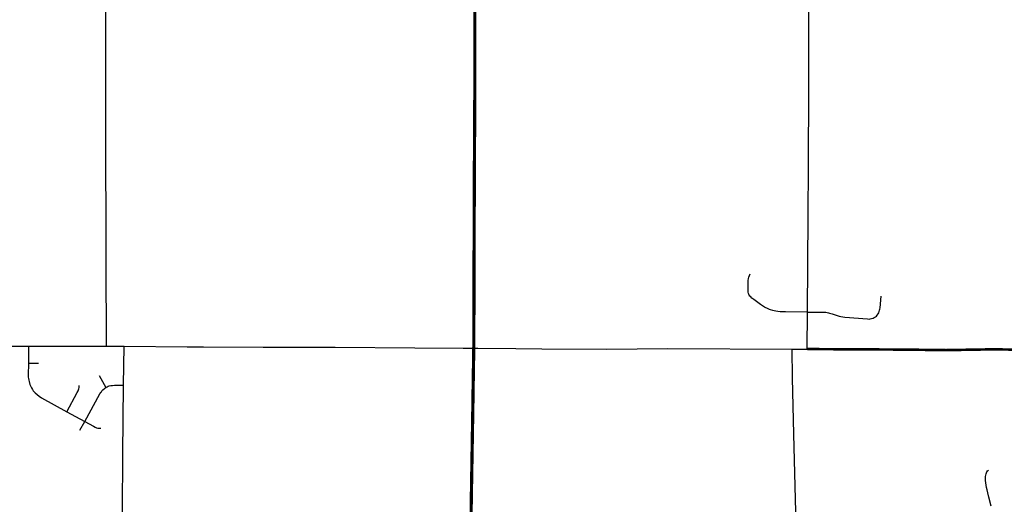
# Model space of a CAD drawing. Extents: x 1410746 to 1533160, y 578873 to 704954.
# Tile 106 of 227: x 1437162 to 1452366, y 670294 to 677778. Entities that reach past the tile are written whole.
import ezdxf

# ---------------------------------------------------------------- set-up
doc = ezdxf.new("R2010")
doc.units = 0
doc.header["$MEASUREMENT"] = 0
doc.layers.add('MC_STREETS', color=254, linetype='CONTINUOUS')

msp = doc.modelspace()

# ---------------------------------------------------------------- linework, layer by layer
at = {"layer": 'MC_STREETS'}
for p, q in [((1449324.024575, 672691.754625), (1449326.16335, 673263.27775)), ((1436961.875, 672737.375), (1437296.0863, 672737.954325)), ((1437296.0863, 672737.954325), (1437295.600025, 672472.4702)), ((1437296.0863, 672737.954325), (1438499.82545, 672735.435575)), ((1438499.82545, 672735.435575), (1438773.625, 672734.6875)), ((1438766.2924, 672134.546025), (1438773.625, 672734.6875)), ((1449091.584025, 672692.635775), (1449324.024575, 672691.754625)), ((1437295.600025, 672472.4702), (1437449.527975, 672471.4262)), ((1438388.483825, 672285.960175), (1438492.79785, 672099.4552)), ((1438752.464725, 671075.614375), (1438766.2924, 672134.546025)), ((1438092.090825, 671437.540925), (1438168.274225, 671572.11505))]:
    msp.add_line(p, q, dxfattribs=at)
for points in [[(1438499.82545, 672735.435575), (1438496.176525, 674069.056775), (1438492.40495, 676184.33845), (1438491.69195, 678025.712425)], [(1449349.893875, 677221.4752), (1449349.917175, 677561.7929), (1449347.042825, 677976.9279)], [(1449326.16335, 673263.27775), (1449339.9209, 674749.4285), (1449344.782, 675520.956275), (1449343.393125, 675809.84515), (1449346.088, 676433.084325), (1449349.8634, 676776.370625), (1449349.893875, 677221.4752)], [(1449326.16335, 673263.27775), (1448989.0808, 673264.247325), (1448945.61335, 673265.494), (1448903.075025, 673268.018975), (1448866.77745, 673271.033575), (1448838.767325, 673274.886575), (1448814.429775, 673279.757625), (1448789.826475, 673285.3626), (1448757.724175, 673295.129325), (1448742.1353, 673302.006925), (1448722.106475, 673311.526275), (1448663.1352, 673340.47425), (1448601.708475, 673380.754075), (1448496.98095, 673457.285725), (1448469.40595, 673479.4474), (1448450.65915, 673496.55855), (1448436.483625, 673510.816775), (1448425.48425, 673524.754425), (1448419.71185, 673536.906175), (1448415.4143, 673549.929325), (1448411.636575, 673572.002625), (1448409.77305, 673594.364975), (1448412.10595, 673750.0566), (1448414.711525, 673780.470325), (1448419.442275, 673803.692225), (1448440.0118, 673854.300225)], [(1449326.16335, 673263.27775), (1449548.302375, 673261.2811), (1449567.675, 673261.05), (1449590.12935, 673260.22585), (1449610.1184, 673259.294775), (1449631.0474, 673256.617825), (1449651.00295, 673252.237325), (1449668.28155, 673247.12675), (1449686.290225, 673241.529475), (1449708.411575, 673234.123225), (1449784.8514, 673208.5127), (1449814.153825, 673199.169225), (1449840.98875, 673192.790625), (1449871.511325, 673188.15875), (1449902.898075, 673184.601975), (1450254.978375, 673156.91575), (1450277.463475, 673155.6803), (1450295.995125, 673157.409925), (1450317.244775, 673161.610425), (1450338.741525, 673169.0231), (1450357.767375, 673178.1654), (1450376.546125, 673190.02565), (1450391.61855, 673201.63885), (1450405.4886, 673215.8611), (1450418.55125, 673233.7604), (1450428.434825, 673253.03335), (1450435.847475, 673271.8121), (1450441.530525, 673290.343775), (1450445.236875, 673308.62835), (1450447.95485, 673328.148375), (1450463.04665, 673506.838675)], [(1438773.625, 672734.6875), (1439749.33795, 672727.976475), (1440000.432725, 672726.292625), (1440920.29335, 672721.47705), (1442030.937325, 672718.4382), (1443263.659725, 672711.0017), (1444009.604, 672707.326475), (1444173.500025, 672704.944)], [(1444173.500025, 672704.944), (1444237.056575, 672704.5026), (1444821.892975, 672700.440975), (1445222.4896, 672697.658875), (1446222.27015, 672690.7156), (1447171.4221, 672699.03335), (1449091.584025, 672692.635775)], [(1449214.5366, 667572.8945), (1449115.190375, 671376.104775), (1449094.471025, 672248.3893), (1449091.584025, 672692.635775)], [(1437295.600025, 672472.4702), (1437293.4368, 672287.4923), (1437294.0947, 672257.66735), (1437295.375725, 672237.825325), (1437300.419025, 672210.39395), (1437305.3114, 672189.159425), (1437319.58105, 672146.23235), (1437333.753275, 672112.05165), (1437345.11905, 672091.410275), (1437359.2391, 672068.160975), (1437372.039275, 672048.946775), (1437389.27875, 672027.08955), (1437400.562175, 672015.9229), (1437460.667375, 671961.8341), (1437498.116125, 671939.189125), (1437889.4162, 671724.05045)], [(1437889.4162, 671724.05045), (1438051.597025, 672021.97785), (1438064.336875, 672048.955275), (1438072.893175, 672075.127475), (1438077.6294, 672100.121875), (1438081.220925, 672126.81145)], [(1438168.274225, 671572.11505), (1438401.3607, 671998.6224), (1438413.891525, 672020.220775), (1438423.439075, 672033.501925), (1438431.95115, 672045.086425), (1438445.6231, 672059.999575), (1438464.83925, 672078.908), (1438478.5528, 672089.91585), (1438492.79785, 672099.4552)], [(1438492.79785, 672099.4552), (1438512.3851, 672109.2475), (1438530.242025, 672116.889875), (1438544.949325, 672121.683175), (1438566.5339, 672126.908225), (1438596.159025, 672131.140375), (1438626.6306, 672132.83325), (1438766.2924, 672134.546025)], [(1437889.4162, 671724.05045), (1438023.01305, 671651.30125), (1438168.274225, 671572.11505)], [(1438168.274225, 671572.11505), (1438302.531825, 671498.524075), (1438329.019675, 671484.0102), (1438348.250575, 671476.02755), (1438367.481475, 671470.9477), (1438385.623825, 671469.13345), (1438412.474525, 671469.4963)], [(1438718.315025, 667640.37), (1438748.297575, 670179.9085), (1438752.464725, 671075.614375)], [(1452160.8426, 670264.45215), (1452127.208075, 670403.098025), (1452109.53755, 670471.939425), (1452099.729925, 670518.419), (1452093.22895, 670551.4991), (1452087.74255, 670589.95735), (1452078.246, 670663.738175), (1452076.0372, 670721.535475), (1452078.982275, 670743.99175), (1452084.103175, 670763.465875), (1452090.394475, 670781.5416), (1452097.389075, 670795.530775), (1452109.1694, 670812.465025), (1452119.933825, 670823.61915)]]:
    msp.add_lwpolyline(points, dxfattribs=at)
for points, const_width in [([(1444173.500025, 672704.944), (1444177.4379, 673694.837125), (1444179.79075, 674664.6756), (1444182.346525, 675316.65665), (1444185.23695, 675863.934975), (1444187.536075, 676266.322575), (1444190.02255, 676725.5521), (1444191.004775, 677948.3397)], 49.5), ([(1444102.112925, 668074.59385), (1444104.699425, 668252.44685), (1444116.763175, 668753.949275), (1444121.676225, 669016.697875), (1444128.58565, 669667.45005), (1444132.664425, 670175.938225), (1444135.39525, 670363.619375), (1444158.35625, 671737.49625), (1444163.994875, 672120.6853), (1444173.500025, 672704.944)], 49.5), ([(1449324.024575, 672691.754625), (1450818.980775, 672683.440075), (1451052.689575, 672680.331675), (1451468.6697, 672675.191975), (1451986.54165, 672684.133875), (1452078.896825, 672685.72855), (1452243.401925, 672686.77735), (1452909.76205, 672678.252725)], 40)]:
    msp.add_lwpolyline(points, dxfattribs=dict(at, const_width=const_width))

doc.saveas('drawing.dxf')
